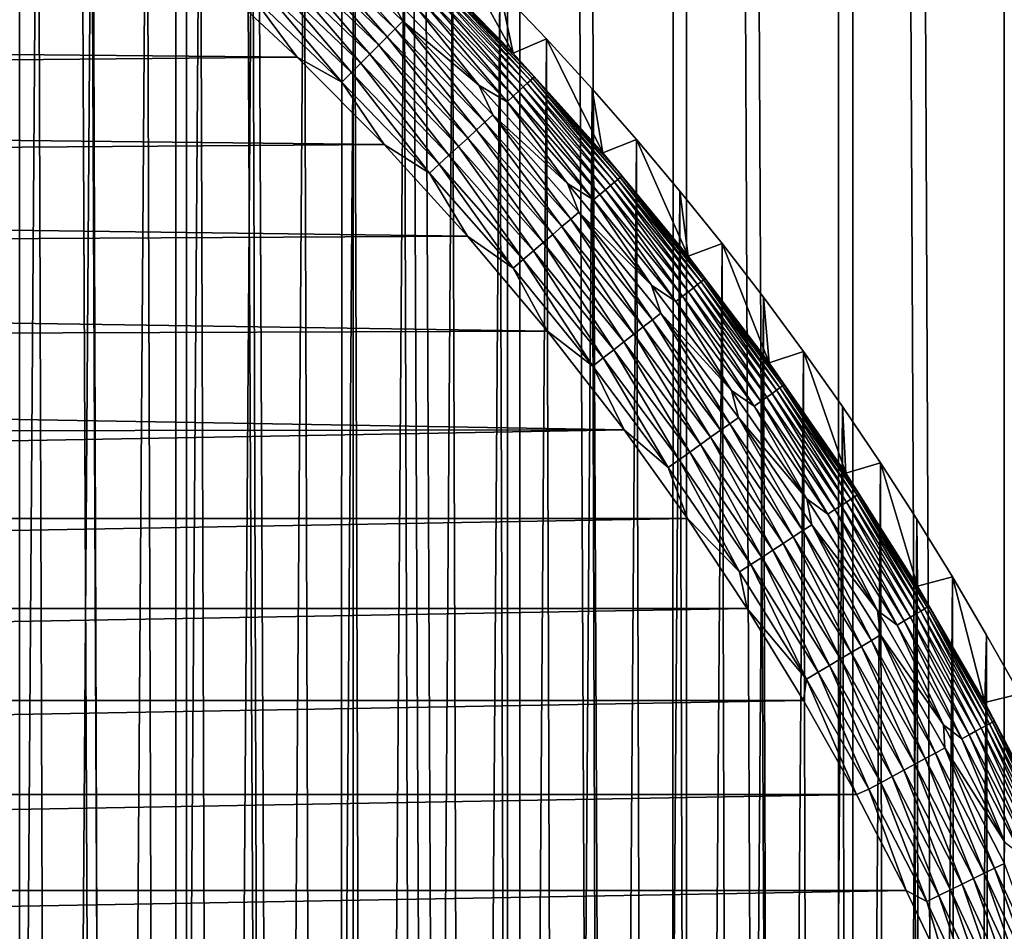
# Model space of a CAD drawing. Header units: millimetres. Extents: x -400 to 400, y -400 to 400.
# Tile 127 of 141: x 41 to 63, y 29 to 50. Entities that reach past the tile are written whole.
import ezdxf

# ---------------------------------------------------------------- set-up
doc = ezdxf.new("R2010")
doc.units = ezdxf.units.MM
doc.header["$LTSCALE"] = 33.374815
for name, color, linetype in [('1', 7, 'CONTINUOUS'), ('10', 7, 'CONTINUOUS'), ('11', 7, 'CONTINUOUS'), ('12', 7, 'CONTINUOUS'), ('2', 7, 'CONTINUOUS'), ('7', 7, 'CONTINUOUS'), ('9', 7, 'CONTINUOUS')]:
    doc.layers.add(name, color=color, linetype=linetype)

msp = doc.modelspace()

# ---------------------------------------------------------------- linework, layer by layer
at = {"layer": '1', "color": 7, "linetype": 'CONTINUOUS'}
for points in [[(41.107, 397.882, -1.745), (37.371, 398.25, -1.598), (41.078, -397.885, -1.745), (41.107, 397.882, -1.745)], [(44.809, -397.482, -1.905), (41.107, 397.882, -1.745), (41.078, -397.885, -1.745), (44.809, -397.482, -1.905)], [(44.838, 397.479, -1.905), (41.107, 397.882, -1.745), (44.809, -397.482, -1.905), (44.838, 397.479, -1.905)], [(48.535, -397.045, -2.079), (44.838, 397.479, -1.905), (44.809, -397.482, -1.905), (48.535, -397.045, -2.079)], [(48.565, 397.041, -2.079), (44.838, 397.479, -1.905), (48.535, -397.045, -2.079), (48.565, 397.041, -2.079)], [(52.257, -396.572, -2.267), (48.565, 397.041, -2.079), (48.535, -397.045, -2.079), (52.257, -396.572, -2.267)], [(52.288, 396.568, -2.267), (48.565, 397.041, -2.079), (52.257, -396.572, -2.267), (52.288, 396.568, -2.267)], [(55.978, -396.064, -2.469), (52.288, 396.568, -2.267), (52.257, -396.572, -2.267), (55.978, -396.064, -2.469)], [(56.007, 396.06, -2.469), (52.288, 396.568, -2.267), (55.978, -396.064, -2.469), (56.007, 396.06, -2.469)], [(59.697, -395.52, -2.684), (56.007, 396.06, -2.469), (55.978, -396.064, -2.469), (59.697, -395.52, -2.684)], [(59.722, 395.517, -2.684), (56.007, 396.06, -2.469), (59.697, -395.52, -2.684), (59.722, 395.517, -2.684)], [(63.413, -394.942, -2.913), (59.722, 395.517, -2.684), (59.697, -395.52, -2.684), (63.413, -394.942, -2.913)], [(63.435, 394.938, -2.913), (59.722, 395.517, -2.684), (63.413, -394.942, -2.913), (63.435, 394.938, -2.913)]]:
    msp.add_3dface(points, dxfattribs=at)
at = {"layer": '10', "color": 7, "linetype": 'CONTINUOUS'}
for points in [[(45.294, 50.72, 48.5), (-46.388, 49.721, 48.5), (47.3, 48.854, 48.5), (45.294, 50.72, 48.5)], [(-46.388, 49.721, 48.5), (-48.188, 47.979, 48.5), (47.3, 48.854, 48.5), (-46.388, 49.721, 48.5)], [(47.3, 48.854, 48.5), (-48.188, 47.979, 48.5), (49.238, 46.9, 48.5), (47.3, 48.854, 48.5)], [(-48.188, 47.979, 48.5), (-49.922, 46.172, 48.5), (49.238, 46.9, 48.5), (-48.188, 47.979, 48.5)], [(49.238, 46.9, 48.5), (-49.922, 46.172, 48.5), (51.104, 44.86, 48.5), (49.238, 46.9, 48.5)], [(-49.922, 46.172, 48.5), (-51.589, 44.301, 48.5), (51.104, 44.86, 48.5), (-49.922, 46.172, 48.5)], [(51.104, 44.86, 48.5), (-51.589, 44.301, 48.5), (52.893, 42.736, 48.5), (51.104, 44.86, 48.5)], [(-51.589, 44.301, 48.5), (-53.187, 42.369, 48.5), (52.893, 42.736, 48.5), (-51.589, 44.301, 48.5)], [(52.893, 42.736, 48.5), (-53.187, 42.369, 48.5), (54.601, 40.532, 48.5), (52.893, 42.736, 48.5)], [(-53.187, 42.369, 48.5), (-54.712, 40.382, 48.5), (54.601, 40.532, 48.5), (-53.187, 42.369, 48.5)], [(-54.712, 40.382, 48.5), (-56.015, 38.553, 48.5), (54.601, 40.532, 48.5), (-54.712, 40.382, 48.5)], [(54.601, 40.532, 48.5), (-56.015, 38.553, 48.5), (56.016, 38.552, 48.5), (54.601, 40.532, 48.5)], [(-56.015, 38.553, 48.5), (-57.348, 36.542, 48.5), (56.016, 38.552, 48.5), (-56.015, 38.553, 48.5)], [(56.016, 38.552, 48.5), (-57.348, 36.542, 48.5), (57.348, 36.542, 48.5), (56.016, 38.552, 48.5)], [(-57.348, 36.542, 48.5), (-58.607, 34.486, 48.5), (57.348, 36.542, 48.5), (-57.348, 36.542, 48.5)], [(57.348, 36.542, 48.5), (-58.607, 34.486, 48.5), (58.607, 34.486, 48.5), (57.348, 36.542, 48.5)], [(-58.607, 34.486, 48.5), (-59.793, 32.386, 48.5), (58.607, 34.486, 48.5), (-58.607, 34.486, 48.5)], [(58.607, 34.486, 48.5), (-59.793, 32.386, 48.5), (59.793, 32.386, 48.5), (58.607, 34.486, 48.5)], [(-59.793, 32.386, 48.5), (-60.903, 30.246, 48.5), (59.793, 32.386, 48.5), (-59.793, 32.386, 48.5)], [(59.793, 32.386, 48.5), (-60.903, 30.246, 48.5), (60.903, 30.246, 48.5), (59.793, 32.386, 48.5)], [(-60.903, 30.246, 48.5), (-61.937, 28.068, 48.5), (60.903, 30.246, 48.5), (-60.903, 30.246, 48.5)], [(60.903, 30.246, 48.5), (-61.937, 28.068, 48.5), (61.937, 28.068, 48.5), (60.903, 30.246, 48.5)]]:
    msp.add_3dface(points, dxfattribs=at)
at = {"layer": '11', "color": 7, "linetype": 'CONTINUOUS'}
for points in [[(47.23, 51.305, 48.04), (49.309, 49.309, 48.04), (47.403, 51.493, 47.879), (47.23, 51.305, 48.04)], [(47.403, 51.493, 47.879), (49.49, 49.49, 47.879), (47.566, 51.67, 47.697), (47.403, 51.493, 47.879)], [(47.403, 51.493, 47.879), (49.309, 49.309, 48.04), (49.49, 49.49, 47.879), (47.403, 51.493, 47.879)], [(47.566, 51.67, 47.697), (49.49, 49.49, 47.879), (49.661, 49.661, 47.697), (47.566, 51.67, 47.697)], [(47.566, 51.67, 47.697), (49.661, 49.661, 47.697), (49.294, 50.337, 47.496), (47.566, 51.67, 47.697)], [(47.047, 51.107, 48.179), (49.119, 49.119, 48.179), (47.23, 51.305, 48.04), (47.047, 51.107, 48.179)], [(47.23, 51.305, 48.04), (49.119, 49.119, 48.179), (49.309, 49.309, 48.04), (47.23, 51.305, 48.04)], [(46.858, 50.901, 48.293), (48.922, 48.922, 48.293), (47.047, 51.107, 48.179), (46.858, 50.901, 48.293)], [(47.047, 51.107, 48.179), (48.922, 48.922, 48.293), (49.119, 49.119, 48.179), (47.047, 51.107, 48.179)], [(46.663, 50.689, 48.383), (48.717, 48.717, 48.383), (46.858, 50.901, 48.293), (46.663, 50.689, 48.383)], [(46.858, 50.901, 48.293), (48.717, 48.717, 48.383), (48.922, 48.922, 48.293), (46.858, 50.901, 48.293)], [(45.294, 50.72, 48.5), (47.3, 48.854, 48.5), (46.26, 50.251, 48.487), (45.294, 50.72, 48.5)], [(46.463, 50.472, 48.448), (48.509, 48.509, 48.448), (46.663, 50.689, 48.383), (46.463, 50.472, 48.448)], [(46.663, 50.689, 48.383), (48.509, 48.509, 48.448), (48.717, 48.717, 48.383), (46.663, 50.689, 48.383)], [(46.26, 50.251, 48.487), (48.297, 48.297, 48.487), (46.463, 50.472, 48.448), (46.26, 50.251, 48.487)], [(46.463, 50.472, 48.448), (48.297, 48.297, 48.487), (48.509, 48.509, 48.448), (46.463, 50.472, 48.448)], [(46.26, 50.251, 48.487), (47.3, 48.854, 48.5), (48.297, 48.297, 48.487), (46.26, 50.251, 48.487)], [(49.294, 50.337, 47.496), (49.661, 49.661, 47.697), (51.358, 48.229, 47.496), (49.294, 50.337, 47.496)], [(49.309, 49.309, 48.04), (51.305, 47.23, 48.04), (49.49, 49.49, 47.879), (49.309, 49.309, 48.04)], [(49.49, 49.49, 47.879), (51.493, 47.403, 47.879), (49.661, 49.661, 47.697), (49.49, 49.49, 47.879)], [(49.49, 49.49, 47.879), (51.305, 47.23, 48.04), (51.493, 47.403, 47.879), (49.49, 49.49, 47.879)], [(49.661, 49.661, 47.697), (51.493, 47.403, 47.879), (51.67, 47.566, 47.697), (49.661, 49.661, 47.697)], [(49.661, 49.661, 47.697), (51.67, 47.566, 47.697), (51.358, 48.229, 47.496), (49.661, 49.661, 47.697)], [(49.119, 49.119, 48.179), (51.107, 47.047, 48.179), (49.309, 49.309, 48.04), (49.119, 49.119, 48.179)], [(49.309, 49.309, 48.04), (51.107, 47.047, 48.179), (51.305, 47.23, 48.04), (49.309, 49.309, 48.04)], [(48.922, 48.922, 48.293), (50.901, 46.858, 48.293), (49.119, 49.119, 48.179), (48.922, 48.922, 48.293)], [(49.119, 49.119, 48.179), (50.901, 46.858, 48.293), (51.107, 47.047, 48.179), (49.119, 49.119, 48.179)], [(47.3, 48.854, 48.5), (49.238, 46.9, 48.5), (48.297, 48.297, 48.487), (47.3, 48.854, 48.5)], [(48.717, 48.717, 48.383), (50.689, 46.663, 48.383), (48.922, 48.922, 48.293), (48.717, 48.717, 48.383)], [(48.922, 48.922, 48.293), (50.689, 46.663, 48.383), (50.901, 46.858, 48.293), (48.922, 48.922, 48.293)], [(48.509, 48.509, 48.448), (50.472, 46.463, 48.448), (48.717, 48.717, 48.383), (48.509, 48.509, 48.448)], [(48.717, 48.717, 48.383), (50.472, 46.463, 48.448), (50.689, 46.663, 48.383), (48.717, 48.717, 48.383)], [(48.297, 48.297, 48.487), (50.251, 46.26, 48.487), (48.509, 48.509, 48.448), (48.297, 48.297, 48.487)], [(48.509, 48.509, 48.448), (50.251, 46.26, 48.487), (50.472, 46.463, 48.448), (48.509, 48.509, 48.448)], [(48.297, 48.297, 48.487), (49.238, 46.9, 48.5), (50.251, 46.26, 48.487), (48.297, 48.297, 48.487)], [(51.358, 48.229, 47.496), (51.67, 47.566, 47.697), (53.333, 46.036, 47.496), (51.358, 48.229, 47.496)], [(51.493, 47.403, 47.879), (53.408, 45.234, 47.879), (51.67, 47.566, 47.697), (51.493, 47.403, 47.879)], [(51.67, 47.566, 47.697), (53.408, 45.234, 47.879), (53.592, 45.39, 47.697), (51.67, 47.566, 47.697)], [(51.67, 47.566, 47.697), (53.592, 45.39, 47.697), (53.333, 46.036, 47.496), (51.67, 47.566, 47.697)], [(51.305, 47.23, 48.04), (53.213, 45.069, 48.04), (51.493, 47.403, 47.879), (51.305, 47.23, 48.04)], [(51.493, 47.403, 47.879), (53.213, 45.069, 48.04), (53.408, 45.234, 47.879), (51.493, 47.403, 47.879)], [(51.107, 47.047, 48.179), (53.008, 44.895, 48.179), (51.305, 47.23, 48.04), (51.107, 47.047, 48.179)], [(51.305, 47.23, 48.04), (53.008, 44.895, 48.179), (53.213, 45.069, 48.04), (51.305, 47.23, 48.04)], [(49.238, 46.9, 48.5), (51.104, 44.86, 48.5), (50.251, 46.26, 48.487), (49.238, 46.9, 48.5)], [(50.689, 46.663, 48.383), (52.574, 44.528, 48.383), (50.901, 46.858, 48.293), (50.689, 46.663, 48.383)], [(50.901, 46.858, 48.293), (52.794, 44.715, 48.293), (51.107, 47.047, 48.179), (50.901, 46.858, 48.293)], [(50.901, 46.858, 48.293), (52.574, 44.528, 48.383), (52.794, 44.715, 48.293), (50.901, 46.858, 48.293)], [(51.107, 47.047, 48.179), (52.794, 44.715, 48.293), (53.008, 44.895, 48.179), (51.107, 47.047, 48.179)], [(50.472, 46.463, 48.448), (52.349, 44.337, 48.448), (50.689, 46.663, 48.383), (50.472, 46.463, 48.448)], [(50.689, 46.663, 48.383), (52.349, 44.337, 48.448), (52.574, 44.528, 48.383), (50.689, 46.663, 48.383)], [(50.251, 46.26, 48.487), (52.12, 44.144, 48.487), (50.472, 46.463, 48.448), (50.251, 46.26, 48.487)], [(50.472, 46.463, 48.448), (52.12, 44.144, 48.487), (52.349, 44.337, 48.448), (50.472, 46.463, 48.448)], [(50.251, 46.26, 48.487), (51.104, 44.86, 48.5), (52.12, 44.144, 48.487), (50.251, 46.26, 48.487)], [(53.333, 46.036, 47.496), (53.592, 45.39, 47.697), (55.214, 43.762, 47.496), (53.333, 46.036, 47.496)], [(53.408, 45.234, 47.879), (55.232, 42.989, 47.879), (53.592, 45.39, 47.697), (53.408, 45.234, 47.879)], [(53.592, 45.39, 47.697), (55.232, 42.989, 47.879), (55.422, 43.137, 47.697), (53.592, 45.39, 47.697)], [(53.592, 45.39, 47.697), (55.422, 43.137, 47.697), (55.214, 43.762, 47.496), (53.592, 45.39, 47.697)], [(53.213, 45.069, 48.04), (55.03, 42.831, 48.04), (53.408, 45.234, 47.879), (53.213, 45.069, 48.04)], [(53.408, 45.234, 47.879), (55.03, 42.831, 48.04), (55.232, 42.989, 47.879), (53.408, 45.234, 47.879)], [(52.794, 44.715, 48.293), (54.597, 42.495, 48.293), (53.008, 44.895, 48.179), (52.794, 44.715, 48.293)], [(53.008, 44.895, 48.179), (54.818, 42.666, 48.179), (53.213, 45.069, 48.04), (53.008, 44.895, 48.179)], [(53.008, 44.895, 48.179), (54.597, 42.495, 48.293), (54.818, 42.666, 48.179), (53.008, 44.895, 48.179)], [(53.213, 45.069, 48.04), (54.818, 42.666, 48.179), (55.03, 42.831, 48.04), (53.213, 45.069, 48.04)], [(51.104, 44.86, 48.5), (52.893, 42.736, 48.5), (52.12, 44.144, 48.487), (51.104, 44.86, 48.5)], [(52.574, 44.528, 48.383), (54.369, 42.317, 48.383), (52.794, 44.715, 48.293), (52.574, 44.528, 48.383)], [(52.794, 44.715, 48.293), (54.369, 42.317, 48.383), (54.597, 42.495, 48.293), (52.794, 44.715, 48.293)], [(52.349, 44.337, 48.448), (54.136, 42.136, 48.448), (52.574, 44.528, 48.383), (52.349, 44.337, 48.448)], [(52.574, 44.528, 48.383), (54.136, 42.136, 48.448), (54.369, 42.317, 48.383), (52.574, 44.528, 48.383)], [(52.12, 44.144, 48.487), (53.9, 41.952, 48.487), (52.349, 44.337, 48.448), (52.12, 44.144, 48.487)], [(52.349, 44.337, 48.448), (53.9, 41.952, 48.487), (54.136, 42.136, 48.448), (52.349, 44.337, 48.448)], [(52.12, 44.144, 48.487), (52.893, 42.736, 48.5), (53.9, 41.952, 48.487), (52.12, 44.144, 48.487)], [(55.214, 43.762, 47.496), (55.422, 43.137, 47.697), (56.998, 41.412, 47.496), (55.214, 43.762, 47.496)], [(55.232, 42.989, 47.879), (56.961, 40.669, 47.879), (55.422, 43.137, 47.697), (55.232, 42.989, 47.879)], [(55.422, 43.137, 47.697), (56.961, 40.669, 47.879), (57.157, 40.81, 47.697), (55.422, 43.137, 47.697)], [(55.422, 43.137, 47.697), (57.157, 40.81, 47.697), (56.998, 41.412, 47.496), (55.422, 43.137, 47.697)], [(55.03, 42.831, 48.04), (56.753, 40.521, 48.04), (55.232, 42.989, 47.879), (55.03, 42.831, 48.04)], [(55.232, 42.989, 47.879), (56.753, 40.521, 48.04), (56.961, 40.669, 47.879), (55.232, 42.989, 47.879)], [(52.893, 42.736, 48.5), (54.601, 40.532, 48.5), (53.9, 41.952, 48.487), (52.893, 42.736, 48.5)], [(54.818, 42.666, 48.179), (56.534, 40.365, 48.179), (55.03, 42.831, 48.04), (54.818, 42.666, 48.179)], [(55.03, 42.831, 48.04), (56.534, 40.365, 48.179), (56.753, 40.521, 48.04), (55.03, 42.831, 48.04)], [(54.369, 42.317, 48.383), (56.072, 40.034, 48.383), (54.597, 42.495, 48.293), (54.369, 42.317, 48.383)], [(54.597, 42.495, 48.293), (56.307, 40.202, 48.293), (54.818, 42.666, 48.179), (54.597, 42.495, 48.293)], [(54.597, 42.495, 48.293), (56.072, 40.034, 48.383), (56.307, 40.202, 48.293), (54.597, 42.495, 48.293)], [(54.818, 42.666, 48.179), (56.307, 40.202, 48.293), (56.534, 40.365, 48.179), (54.818, 42.666, 48.179)], [(54.136, 42.136, 48.448), (55.831, 39.863, 48.448), (54.369, 42.317, 48.383), (54.136, 42.136, 48.448)], [(54.369, 42.317, 48.383), (55.831, 39.863, 48.448), (56.072, 40.034, 48.383), (54.369, 42.317, 48.383)], [(53.9, 41.952, 48.487), (55.587, 39.689, 48.487), (54.136, 42.136, 48.448), (53.9, 41.952, 48.487)], [(54.136, 42.136, 48.448), (55.587, 39.689, 48.487), (55.831, 39.863, 48.448), (54.136, 42.136, 48.448)], [(53.9, 41.952, 48.487), (54.601, 40.532, 48.5), (55.587, 39.689, 48.487), (53.9, 41.952, 48.487)], [(56.998, 41.412, 47.496), (57.157, 40.81, 47.697), (58.682, 38.988, 47.496), (56.998, 41.412, 47.496)], [(56.961, 40.669, 47.879), (58.593, 38.281, 47.879), (57.157, 40.81, 47.697), (56.961, 40.669, 47.879)], [(57.157, 40.81, 47.697), (58.593, 38.281, 47.879), (58.795, 38.413, 47.697), (57.157, 40.81, 47.697)], [(57.157, 40.81, 47.697), (58.795, 38.413, 47.697), (58.682, 38.988, 47.496), (57.157, 40.81, 47.697)], [(54.601, 40.532, 48.5), (56.016, 38.552, 48.5), (55.587, 39.689, 48.487), (54.601, 40.532, 48.5)], [(56.534, 40.365, 48.179), (58.154, 37.994, 48.179), (56.753, 40.521, 48.04), (56.534, 40.365, 48.179)], [(56.753, 40.521, 48.04), (58.379, 38.141, 48.04), (56.961, 40.669, 47.879), (56.753, 40.521, 48.04)], [(56.753, 40.521, 48.04), (58.154, 37.994, 48.179), (58.379, 38.141, 48.04), (56.753, 40.521, 48.04)], [(56.961, 40.669, 47.879), (58.379, 38.141, 48.04), (58.593, 38.281, 47.879), (56.961, 40.669, 47.879)], [(56.307, 40.202, 48.293), (57.92, 37.841, 48.293), (56.534, 40.365, 48.179), (56.307, 40.202, 48.293)], [(56.534, 40.365, 48.179), (57.92, 37.841, 48.293), (58.154, 37.994, 48.179), (56.534, 40.365, 48.179)], [(55.831, 39.863, 48.448), (57.431, 37.522, 48.448), (56.072, 40.034, 48.383), (55.831, 39.863, 48.448)], [(56.072, 40.034, 48.383), (57.678, 37.683, 48.383), (56.307, 40.202, 48.293), (56.072, 40.034, 48.383)], [(56.072, 40.034, 48.383), (57.431, 37.522, 48.448), (57.678, 37.683, 48.383), (56.072, 40.034, 48.383)], [(56.307, 40.202, 48.293), (57.678, 37.683, 48.383), (57.92, 37.841, 48.293), (56.307, 40.202, 48.293)], [(55.587, 39.689, 48.487), (57.18, 37.358, 48.487), (55.831, 39.863, 48.448), (55.587, 39.689, 48.487)], [(55.831, 39.863, 48.448), (57.18, 37.358, 48.487), (57.431, 37.522, 48.448), (55.831, 39.863, 48.448)], [(55.587, 39.689, 48.487), (56.016, 38.552, 48.5), (57.18, 37.358, 48.487), (55.587, 39.689, 48.487)], [(58.682, 38.988, 47.496), (58.795, 38.413, 47.697), (60.263, 36.497, 47.496), (58.682, 38.988, 47.496)], [(56.016, 38.552, 48.5), (57.348, 36.542, 48.5), (57.18, 37.358, 48.487), (56.016, 38.552, 48.5)], [(58.379, 38.141, 48.04), (59.905, 35.696, 48.04), (58.593, 38.281, 47.879), (58.379, 38.141, 48.04)], [(58.593, 38.281, 47.879), (60.125, 35.827, 47.879), (58.795, 38.413, 47.697), (58.593, 38.281, 47.879)], [(58.593, 38.281, 47.879), (59.905, 35.696, 48.04), (60.125, 35.827, 47.879), (58.593, 38.281, 47.879)], [(58.795, 38.413, 47.697), (60.125, 35.827, 47.879), (60.332, 35.95, 47.697), (58.795, 38.413, 47.697)], [(58.795, 38.413, 47.697), (60.332, 35.95, 47.697), (60.263, 36.497, 47.496), (58.795, 38.413, 47.697)], [(58.154, 37.994, 48.179), (59.674, 35.558, 48.179), (58.379, 38.141, 48.04), (58.154, 37.994, 48.179)], [(58.379, 38.141, 48.04), (59.674, 35.558, 48.179), (59.905, 35.696, 48.04), (58.379, 38.141, 48.04)], [(57.678, 37.683, 48.383), (59.186, 35.267, 48.383), (57.92, 37.841, 48.293), (57.678, 37.683, 48.383)], [(57.92, 37.841, 48.293), (59.434, 35.415, 48.293), (58.154, 37.994, 48.179), (57.92, 37.841, 48.293)], [(57.92, 37.841, 48.293), (59.186, 35.267, 48.383), (59.434, 35.415, 48.293), (57.92, 37.841, 48.293)], [(58.154, 37.994, 48.179), (59.434, 35.415, 48.293), (59.674, 35.558, 48.179), (58.154, 37.994, 48.179)], [(57.431, 37.522, 48.448), (58.933, 35.116, 48.448), (57.678, 37.683, 48.383), (57.431, 37.522, 48.448)], [(57.678, 37.683, 48.383), (58.933, 35.116, 48.448), (59.186, 35.267, 48.383), (57.678, 37.683, 48.383)], [(57.18, 37.358, 48.487), (58.675, 34.963, 48.487), (57.431, 37.522, 48.448), (57.18, 37.358, 48.487)], [(57.431, 37.522, 48.448), (58.675, 34.963, 48.487), (58.933, 35.116, 48.448), (57.431, 37.522, 48.448)], [(57.18, 37.358, 48.487), (57.348, 36.542, 48.5), (58.675, 34.963, 48.487), (57.18, 37.358, 48.487)], [(57.348, 36.542, 48.5), (58.607, 34.486, 48.5), (58.675, 34.963, 48.487), (57.348, 36.542, 48.5)], [(60.263, 36.497, 47.496), (60.332, 35.95, 47.697), (61.739, 33.941, 47.496), (60.263, 36.497, 47.496)], [(60.125, 35.827, 47.879), (61.554, 33.311, 47.879), (60.332, 35.95, 47.697), (60.125, 35.827, 47.879)], [(60.332, 35.95, 47.697), (61.554, 33.311, 47.879), (61.766, 33.426, 47.697), (60.332, 35.95, 47.697)], [(60.332, 35.95, 47.697), (61.766, 33.426, 47.697), (61.739, 33.941, 47.496), (60.332, 35.95, 47.697)], [(59.674, 35.558, 48.179), (61.093, 33.062, 48.179), (59.905, 35.696, 48.04), (59.674, 35.558, 48.179)], [(59.905, 35.696, 48.04), (61.329, 33.19, 48.04), (60.125, 35.827, 47.879), (59.905, 35.696, 48.04)], [(59.905, 35.696, 48.04), (61.093, 33.062, 48.179), (61.329, 33.19, 48.04), (59.905, 35.696, 48.04)], [(60.125, 35.827, 47.879), (61.329, 33.19, 48.04), (61.554, 33.311, 47.879), (60.125, 35.827, 47.879)], [(59.186, 35.267, 48.383), (60.593, 32.791, 48.383), (59.434, 35.415, 48.293), (59.186, 35.267, 48.383)], [(59.434, 35.415, 48.293), (60.847, 32.929, 48.293), (59.674, 35.558, 48.179), (59.434, 35.415, 48.293)], [(59.434, 35.415, 48.293), (60.593, 32.791, 48.383), (60.847, 32.929, 48.293), (59.434, 35.415, 48.293)], [(59.674, 35.558, 48.179), (60.847, 32.929, 48.293), (61.093, 33.062, 48.179), (59.674, 35.558, 48.179)], [(58.933, 35.116, 48.448), (60.333, 32.651, 48.448), (59.186, 35.267, 48.383), (58.933, 35.116, 48.448)], [(59.186, 35.267, 48.383), (60.333, 32.651, 48.448), (60.593, 32.791, 48.383), (59.186, 35.267, 48.383)], [(58.675, 34.963, 48.487), (60.07, 32.508, 48.487), (58.933, 35.116, 48.448), (58.675, 34.963, 48.487)], [(58.933, 35.116, 48.448), (60.07, 32.508, 48.487), (60.333, 32.651, 48.448), (58.933, 35.116, 48.448)], [(58.607, 34.486, 48.5), (59.793, 32.386, 48.5), (58.675, 34.963, 48.487), (58.607, 34.486, 48.5)], [(58.675, 34.963, 48.487), (59.793, 32.386, 48.5), (60.07, 32.508, 48.487), (58.675, 34.963, 48.487)], [(61.739, 33.941, 47.496), (61.766, 33.426, 47.697), (63.106, 31.326, 47.496), (61.739, 33.941, 47.496)], [(61.329, 33.19, 48.04), (62.648, 30.627, 48.04), (61.554, 33.311, 47.879), (61.329, 33.19, 48.04)], [(61.554, 33.311, 47.879), (62.878, 30.739, 47.879), (61.766, 33.426, 47.697), (61.554, 33.311, 47.879)], [(61.554, 33.311, 47.879), (62.648, 30.627, 48.04), (62.878, 30.739, 47.879), (61.554, 33.311, 47.879)], [(61.766, 33.426, 47.697), (62.878, 30.739, 47.879), (63.095, 30.845, 47.697), (61.766, 33.426, 47.697)], [(61.766, 33.426, 47.697), (63.095, 30.845, 47.697), (63.106, 31.326, 47.496), (61.766, 33.426, 47.697)], [(60.847, 32.929, 48.293), (62.156, 30.386, 48.293), (61.093, 33.062, 48.179), (60.847, 32.929, 48.293)], [(61.093, 33.062, 48.179), (62.407, 30.509, 48.179), (61.329, 33.19, 48.04), (61.093, 33.062, 48.179)], [(61.093, 33.062, 48.179), (62.156, 30.386, 48.293), (62.407, 30.509, 48.179), (61.093, 33.062, 48.179)], [(61.329, 33.19, 48.04), (62.407, 30.509, 48.179), (62.648, 30.627, 48.04), (61.329, 33.19, 48.04)], [(60.333, 32.651, 48.448), (61.631, 30.13, 48.448), (60.593, 32.791, 48.383), (60.333, 32.651, 48.448)], [(60.593, 32.791, 48.383), (61.896, 30.259, 48.383), (60.847, 32.929, 48.293), (60.593, 32.791, 48.383)], [(60.593, 32.791, 48.383), (61.631, 30.13, 48.448), (61.896, 30.259, 48.383), (60.593, 32.791, 48.383)], [(60.847, 32.929, 48.293), (61.896, 30.259, 48.383), (62.156, 30.386, 48.293), (60.847, 32.929, 48.293)], [(60.07, 32.508, 48.487), (61.362, 29.998, 48.487), (60.333, 32.651, 48.448), (60.07, 32.508, 48.487)], [(60.333, 32.651, 48.448), (61.362, 29.998, 48.487), (61.631, 30.13, 48.448), (60.333, 32.651, 48.448)], [(59.793, 32.386, 48.5), (60.903, 30.246, 48.5), (60.07, 32.508, 48.487), (59.793, 32.386, 48.5)], [(60.07, 32.508, 48.487), (60.903, 30.246, 48.5), (61.362, 29.998, 48.487), (60.07, 32.508, 48.487)], [(62.878, 30.739, 47.879), (64.095, 28.115, 47.879), (63.095, 30.845, 47.697), (62.878, 30.739, 47.879)], [(62.407, 30.509, 48.179), (63.614, 27.904, 48.179), (62.648, 30.627, 48.04), (62.407, 30.509, 48.179)], [(62.648, 30.627, 48.04), (63.86, 28.012, 48.04), (62.878, 30.739, 47.879), (62.648, 30.627, 48.04)], [(62.648, 30.627, 48.04), (63.614, 27.904, 48.179), (63.86, 28.012, 48.04), (62.648, 30.627, 48.04)], [(62.878, 30.739, 47.879), (63.86, 28.012, 48.04), (64.095, 28.115, 47.879), (62.878, 30.739, 47.879)], [(61.896, 30.259, 48.383), (63.094, 27.676, 48.383), (62.156, 30.386, 48.293), (61.896, 30.259, 48.383)], [(62.156, 30.386, 48.293), (63.358, 27.791, 48.293), (62.407, 30.509, 48.179), (62.156, 30.386, 48.293)], [(62.156, 30.386, 48.293), (63.094, 27.676, 48.383), (63.358, 27.791, 48.293), (62.156, 30.386, 48.293)], [(62.407, 30.509, 48.179), (63.358, 27.791, 48.293), (63.614, 27.904, 48.179), (62.407, 30.509, 48.179)], [(60.903, 30.246, 48.5), (61.937, 28.068, 48.5), (61.362, 29.998, 48.487), (60.903, 30.246, 48.5)], [(61.631, 30.13, 48.448), (62.824, 27.557, 48.448), (61.896, 30.259, 48.383), (61.631, 30.13, 48.448)], [(61.896, 30.259, 48.383), (62.824, 27.557, 48.448), (63.094, 27.676, 48.383), (61.896, 30.259, 48.383)], [(61.362, 29.998, 48.487), (62.549, 27.437, 48.487), (61.631, 30.13, 48.448), (61.362, 29.998, 48.487)], [(61.362, 29.998, 48.487), (61.937, 28.068, 48.5), (62.549, 27.437, 48.487), (61.362, 29.998, 48.487)], [(61.631, 30.13, 48.448), (62.549, 27.437, 48.487), (62.824, 27.557, 48.448), (61.631, 30.13, 48.448)]]:
    msp.add_3dface(points, dxfattribs=at)
at = {"layer": '12', "color": 7, "linetype": 'CONTINUOUS'}
for points in [[(52.121, 48.945, 45.061), (50.026, 51.085, 45.061), (50.545, 50.545, 45.36), (52.121, 48.945, 45.061)], [(50.313, 50.313, 46.518), (52.35, 48.191, 46.518), (50.398, 50.398, 46.24), (50.313, 50.313, 46.518)], [(50.398, 50.398, 46.24), (52.437, 48.272, 46.24), (50.465, 50.465, 45.953), (50.398, 50.398, 46.24)], [(50.398, 50.398, 46.24), (52.35, 48.191, 46.518), (52.437, 48.272, 46.24), (50.398, 50.398, 46.24)], [(50.465, 50.465, 45.953), (52.507, 48.336, 45.953), (50.514, 50.514, 45.659), (50.465, 50.465, 45.953)], [(50.465, 50.465, 45.953), (52.437, 48.272, 46.24), (52.507, 48.336, 45.953), (50.465, 50.465, 45.953)], [(50.545, 50.545, 45.36), (50.514, 50.514, 45.659), (52.558, 48.383, 45.659), (50.545, 50.545, 45.36)], [(50.514, 50.514, 45.659), (52.507, 48.336, 45.953), (52.558, 48.383, 45.659), (50.514, 50.514, 45.659)], [(52.591, 48.413, 45.36), (52.121, 48.945, 45.061), (50.545, 50.545, 45.36), (52.591, 48.413, 45.36)], [(52.591, 48.413, 45.36), (50.545, 50.545, 45.36), (52.558, 48.383, 45.659), (52.591, 48.413, 45.36)], [(49.294, 50.337, 47.496), (51.358, 48.229, 47.496), (49.964, 49.964, 47.276), (49.294, 50.337, 47.496)], [(50.096, 50.096, 47.038), (52.123, 47.983, 47.038), (50.212, 50.212, 46.785), (50.096, 50.096, 47.038)], [(50.212, 50.212, 46.785), (52.245, 48.095, 46.785), (50.313, 50.313, 46.518), (50.212, 50.212, 46.785)], [(50.212, 50.212, 46.785), (52.123, 47.983, 47.038), (52.245, 48.095, 46.785), (50.212, 50.212, 46.785)], [(50.313, 50.313, 46.518), (52.245, 48.095, 46.785), (52.35, 48.191, 46.518), (50.313, 50.313, 46.518)], [(49.964, 49.964, 47.276), (51.986, 47.856, 47.276), (50.096, 50.096, 47.038), (49.964, 49.964, 47.276)], [(49.964, 49.964, 47.276), (51.358, 48.229, 47.496), (51.986, 47.856, 47.276), (49.964, 49.964, 47.276)], [(50.096, 50.096, 47.038), (51.986, 47.856, 47.276), (52.123, 47.983, 47.038), (50.096, 50.096, 47.038)], [(54.125, 46.719, 45.061), (52.121, 48.945, 45.061), (52.591, 48.413, 45.36), (54.125, 46.719, 45.061)], [(52.591, 48.413, 45.36), (52.558, 48.383, 45.659), (54.513, 46.17, 45.659), (52.591, 48.413, 45.36)], [(54.547, 46.199, 45.36), (54.125, 46.719, 45.061), (52.591, 48.413, 45.36), (54.547, 46.199, 45.36)], [(54.547, 46.199, 45.36), (52.591, 48.413, 45.36), (54.513, 46.17, 45.659), (54.547, 46.199, 45.36)], [(51.358, 48.229, 47.496), (53.333, 46.036, 47.496), (51.986, 47.856, 47.276), (51.358, 48.229, 47.496)], [(52.245, 48.095, 46.785), (54.187, 45.894, 46.785), (52.35, 48.191, 46.518), (52.245, 48.095, 46.785)], [(52.35, 48.191, 46.518), (54.296, 45.987, 46.518), (52.437, 48.272, 46.24), (52.35, 48.191, 46.518)], [(52.35, 48.191, 46.518), (54.187, 45.894, 46.785), (54.296, 45.987, 46.518), (52.35, 48.191, 46.518)], [(52.437, 48.272, 46.24), (54.387, 46.064, 46.24), (52.507, 48.336, 45.953), (52.437, 48.272, 46.24)], [(52.437, 48.272, 46.24), (54.296, 45.987, 46.518), (54.387, 46.064, 46.24), (52.437, 48.272, 46.24)], [(52.507, 48.336, 45.953), (54.46, 46.125, 45.953), (52.558, 48.383, 45.659), (52.507, 48.336, 45.953)], [(52.507, 48.336, 45.953), (54.387, 46.064, 46.24), (54.46, 46.125, 45.953), (52.507, 48.336, 45.953)], [(52.558, 48.383, 45.659), (54.46, 46.125, 45.953), (54.513, 46.17, 45.659), (52.558, 48.383, 45.659)], [(51.986, 47.856, 47.276), (53.919, 45.667, 47.276), (52.123, 47.983, 47.038), (51.986, 47.856, 47.276)], [(52.123, 47.983, 47.038), (54.061, 45.788, 47.038), (52.245, 48.095, 46.785), (52.123, 47.983, 47.038)], [(52.123, 47.983, 47.038), (53.919, 45.667, 47.276), (54.061, 45.788, 47.038), (52.123, 47.983, 47.038)], [(52.245, 48.095, 46.785), (54.061, 45.788, 47.038), (54.187, 45.894, 46.785), (52.245, 48.095, 46.785)], [(51.986, 47.856, 47.276), (53.333, 46.036, 47.496), (53.919, 45.667, 47.276), (51.986, 47.856, 47.276)], [(56.034, 44.412, 45.061), (54.125, 46.719, 45.061), (54.547, 46.199, 45.36), (56.034, 44.412, 45.061)], [(54.547, 46.199, 45.36), (54.513, 46.17, 45.659), (56.374, 43.878, 45.659), (54.547, 46.199, 45.36)], [(56.409, 43.905, 45.36), (56.034, 44.412, 45.061), (54.547, 46.199, 45.36), (56.409, 43.905, 45.36)], [(56.409, 43.905, 45.36), (54.547, 46.199, 45.36), (56.374, 43.878, 45.659), (56.409, 43.905, 45.36)], [(53.333, 46.036, 47.496), (55.214, 43.762, 47.496), (53.919, 45.667, 47.276), (53.333, 46.036, 47.496)], [(54.187, 45.894, 46.785), (56.038, 43.616, 46.785), (54.296, 45.987, 46.518), (54.187, 45.894, 46.785)], [(54.296, 45.987, 46.518), (56.15, 43.704, 46.518), (54.387, 46.064, 46.24), (54.296, 45.987, 46.518)], [(54.296, 45.987, 46.518), (56.038, 43.616, 46.785), (56.15, 43.704, 46.518), (54.296, 45.987, 46.518)], [(54.387, 46.064, 46.24), (56.244, 43.777, 46.24), (54.46, 46.125, 45.953), (54.387, 46.064, 46.24)], [(54.387, 46.064, 46.24), (56.15, 43.704, 46.518), (56.244, 43.777, 46.24), (54.387, 46.064, 46.24)], [(54.46, 46.125, 45.953), (56.319, 43.835, 45.953), (54.513, 46.17, 45.659), (54.46, 46.125, 45.953)], [(54.46, 46.125, 45.953), (56.244, 43.777, 46.24), (56.319, 43.835, 45.953), (54.46, 46.125, 45.953)], [(54.513, 46.17, 45.659), (56.319, 43.835, 45.953), (56.374, 43.878, 45.659), (54.513, 46.17, 45.659)], [(53.919, 45.667, 47.276), (55.76, 43.4, 47.276), (54.061, 45.788, 47.038), (53.919, 45.667, 47.276)], [(54.061, 45.788, 47.038), (55.907, 43.514, 47.038), (54.187, 45.894, 46.785), (54.061, 45.788, 47.038)], [(54.061, 45.788, 47.038), (55.76, 43.4, 47.276), (55.907, 43.514, 47.038), (54.061, 45.788, 47.038)], [(54.187, 45.894, 46.785), (55.907, 43.514, 47.038), (56.038, 43.616, 46.785), (54.187, 45.894, 46.785)], [(53.919, 45.667, 47.276), (55.214, 43.762, 47.496), (55.76, 43.4, 47.276), (53.919, 45.667, 47.276)], [(57.845, 42.026, 45.061), (56.034, 44.412, 45.061), (56.409, 43.905, 45.36), (57.845, 42.026, 45.061)], [(56.15, 43.704, 46.518), (57.908, 41.346, 46.518), (56.244, 43.777, 46.24), (56.15, 43.704, 46.518)], [(56.244, 43.777, 46.24), (58.006, 41.415, 46.24), (56.319, 43.835, 45.953), (56.244, 43.777, 46.24)], [(56.244, 43.777, 46.24), (57.908, 41.346, 46.518), (58.006, 41.415, 46.24), (56.244, 43.777, 46.24)], [(56.319, 43.835, 45.953), (58.083, 41.47, 45.953), (56.374, 43.878, 45.659), (56.319, 43.835, 45.953)], [(56.319, 43.835, 45.953), (58.006, 41.415, 46.24), (58.083, 41.47, 45.953), (56.319, 43.835, 45.953)], [(56.409, 43.905, 45.36), (56.374, 43.878, 45.659), (58.139, 41.511, 45.659), (56.409, 43.905, 45.36)], [(56.374, 43.878, 45.659), (58.083, 41.47, 45.953), (58.139, 41.511, 45.659), (56.374, 43.878, 45.659)], [(58.175, 41.536, 45.36), (57.845, 42.026, 45.061), (56.409, 43.905, 45.36), (58.175, 41.536, 45.36)], [(58.175, 41.536, 45.36), (56.409, 43.905, 45.36), (58.139, 41.511, 45.659), (58.175, 41.536, 45.36)], [(55.214, 43.762, 47.496), (56.998, 41.412, 47.496), (55.76, 43.4, 47.276), (55.214, 43.762, 47.496)], [(55.907, 43.514, 47.038), (57.658, 41.167, 47.038), (56.038, 43.616, 46.785), (55.907, 43.514, 47.038)], [(56.038, 43.616, 46.785), (57.792, 41.263, 46.785), (56.15, 43.704, 46.518), (56.038, 43.616, 46.785)], [(56.038, 43.616, 46.785), (57.658, 41.167, 47.038), (57.792, 41.263, 46.785), (56.038, 43.616, 46.785)], [(56.15, 43.704, 46.518), (57.792, 41.263, 46.785), (57.908, 41.346, 46.518), (56.15, 43.704, 46.518)], [(55.76, 43.4, 47.276), (57.506, 41.059, 47.276), (55.907, 43.514, 47.038), (55.76, 43.4, 47.276)], [(55.76, 43.4, 47.276), (56.998, 41.412, 47.496), (57.506, 41.059, 47.276), (55.76, 43.4, 47.276)], [(55.907, 43.514, 47.038), (57.506, 41.059, 47.276), (57.658, 41.167, 47.038), (55.907, 43.514, 47.038)], [(59.554, 39.567, 45.061), (57.845, 42.026, 45.061), (58.175, 41.536, 45.36), (59.554, 39.567, 45.061)], [(56.998, 41.412, 47.496), (58.682, 38.988, 47.496), (57.506, 41.059, 47.276), (56.998, 41.412, 47.496)], [(57.908, 41.346, 46.518), (59.568, 38.917, 46.518), (58.006, 41.415, 46.24), (57.908, 41.346, 46.518)], [(58.006, 41.415, 46.24), (59.667, 38.983, 46.24), (58.083, 41.47, 45.953), (58.006, 41.415, 46.24)], [(58.006, 41.415, 46.24), (59.568, 38.917, 46.518), (59.667, 38.983, 46.24), (58.006, 41.415, 46.24)], [(58.083, 41.47, 45.953), (59.747, 39.035, 45.953), (58.139, 41.511, 45.659), (58.083, 41.47, 45.953)], [(58.083, 41.47, 45.953), (59.667, 38.983, 46.24), (59.747, 39.035, 45.953), (58.083, 41.47, 45.953)], [(58.175, 41.536, 45.36), (58.139, 41.511, 45.659), (59.805, 39.073, 45.659), (58.175, 41.536, 45.36)], [(58.139, 41.511, 45.659), (59.747, 39.035, 45.953), (59.805, 39.073, 45.659), (58.139, 41.511, 45.659)], [(59.842, 39.097, 45.36), (59.554, 39.567, 45.061), (58.175, 41.536, 45.36), (59.842, 39.097, 45.36)], [(59.842, 39.097, 45.36), (58.175, 41.536, 45.36), (59.805, 39.073, 45.659), (59.842, 39.097, 45.36)], [(57.506, 41.059, 47.276), (59.154, 38.647, 47.276), (57.658, 41.167, 47.038), (57.506, 41.059, 47.276)], [(57.658, 41.167, 47.038), (59.31, 38.749, 47.038), (57.792, 41.263, 46.785), (57.658, 41.167, 47.038)], [(57.658, 41.167, 47.038), (59.154, 38.647, 47.276), (59.31, 38.749, 47.038), (57.658, 41.167, 47.038)], [(57.792, 41.263, 46.785), (59.448, 38.839, 46.785), (57.908, 41.346, 46.518), (57.792, 41.263, 46.785)], [(57.792, 41.263, 46.785), (59.31, 38.749, 47.038), (59.448, 38.839, 46.785), (57.792, 41.263, 46.785)], [(57.908, 41.346, 46.518), (59.448, 38.839, 46.785), (59.568, 38.917, 46.518), (57.908, 41.346, 46.518)], [(57.506, 41.059, 47.276), (58.682, 38.988, 47.496), (59.154, 38.647, 47.276), (57.506, 41.059, 47.276)], [(61.158, 37.039, 45.061), (59.554, 39.567, 45.061), (59.842, 39.097, 45.36), (61.158, 37.039, 45.061)], [(58.682, 38.988, 47.496), (60.263, 36.497, 47.496), (59.154, 38.647, 47.276), (58.682, 38.988, 47.496)], [(59.568, 38.917, 46.518), (61.125, 36.423, 46.518), (59.667, 38.983, 46.24), (59.568, 38.917, 46.518)], [(59.667, 38.983, 46.24), (61.227, 36.484, 46.24), (59.747, 39.035, 45.953), (59.667, 38.983, 46.24)], [(59.667, 38.983, 46.24), (61.125, 36.423, 46.518), (61.227, 36.484, 46.24), (59.667, 38.983, 46.24)], [(59.747, 39.035, 45.953), (61.309, 36.532, 45.953), (59.805, 39.073, 45.659), (59.747, 39.035, 45.953)], [(59.747, 39.035, 45.953), (61.227, 36.484, 46.24), (61.309, 36.532, 45.953), (59.747, 39.035, 45.953)], [(59.842, 39.097, 45.36), (59.805, 39.073, 45.659), (61.369, 36.568, 45.659), (59.842, 39.097, 45.36)], [(59.805, 39.073, 45.659), (61.309, 36.532, 45.953), (61.369, 36.568, 45.659), (59.805, 39.073, 45.659)], [(61.407, 36.59, 45.36), (61.158, 37.039, 45.061), (59.842, 39.097, 45.36), (61.407, 36.59, 45.36)], [(61.407, 36.59, 45.36), (59.842, 39.097, 45.36), (61.369, 36.568, 45.659), (61.407, 36.59, 45.36)], [(59.154, 38.647, 47.276), (60.7, 36.17, 47.276), (59.31, 38.749, 47.038), (59.154, 38.647, 47.276)], [(59.31, 38.749, 47.038), (60.86, 36.265, 47.038), (59.448, 38.839, 46.785), (59.31, 38.749, 47.038)], [(59.31, 38.749, 47.038), (60.7, 36.17, 47.276), (60.86, 36.265, 47.038), (59.31, 38.749, 47.038)], [(59.448, 38.839, 46.785), (61.002, 36.35, 46.785), (59.568, 38.917, 46.518), (59.448, 38.839, 46.785)], [(59.448, 38.839, 46.785), (60.86, 36.265, 47.038), (61.002, 36.35, 46.785), (59.448, 38.839, 46.785)], [(59.568, 38.917, 46.518), (61.002, 36.35, 46.785), (61.125, 36.423, 46.518), (59.568, 38.917, 46.518)], [(59.154, 38.647, 47.276), (60.263, 36.497, 47.496), (60.7, 36.17, 47.276), (59.154, 38.647, 47.276)], [(62.656, 34.445, 45.061), (61.158, 37.039, 45.061), (61.407, 36.59, 45.36), (62.656, 34.445, 45.061)], [(61.227, 36.484, 46.24), (62.683, 33.922, 46.24), (61.309, 36.532, 45.953), (61.227, 36.484, 46.24)], [(61.309, 36.532, 45.953), (62.766, 33.967, 45.953), (61.369, 36.568, 45.659), (61.309, 36.532, 45.953)], [(61.309, 36.532, 45.953), (62.683, 33.922, 46.24), (62.766, 33.967, 45.953), (61.309, 36.532, 45.953)], [(61.407, 36.59, 45.36), (61.369, 36.568, 45.659), (62.828, 34.001, 45.659), (61.407, 36.59, 45.36)], [(61.369, 36.568, 45.659), (62.766, 33.967, 45.953), (62.828, 34.001, 45.659), (61.369, 36.568, 45.659)], [(62.866, 34.022, 45.36), (62.656, 34.445, 45.061), (61.407, 36.59, 45.36), (62.866, 34.022, 45.36)], [(62.866, 34.022, 45.36), (61.407, 36.59, 45.36), (62.828, 34.001, 45.659), (62.866, 34.022, 45.36)], [(60.263, 36.497, 47.496), (61.739, 33.941, 47.496), (60.7, 36.17, 47.276), (60.263, 36.497, 47.496)], [(60.86, 36.265, 47.038), (62.307, 33.719, 47.038), (61.002, 36.35, 46.785), (60.86, 36.265, 47.038)], [(61.002, 36.35, 46.785), (62.452, 33.798, 46.785), (61.125, 36.423, 46.518), (61.002, 36.35, 46.785)], [(61.002, 36.35, 46.785), (62.307, 33.719, 47.038), (62.452, 33.798, 46.785), (61.002, 36.35, 46.785)], [(61.125, 36.423, 46.518), (62.578, 33.866, 46.518), (61.227, 36.484, 46.24), (61.125, 36.423, 46.518)], [(61.125, 36.423, 46.518), (62.452, 33.798, 46.785), (62.578, 33.866, 46.518), (61.125, 36.423, 46.518)], [(61.227, 36.484, 46.24), (62.578, 33.866, 46.518), (62.683, 33.922, 46.24), (61.227, 36.484, 46.24)], [(60.7, 36.17, 47.276), (62.143, 33.63, 47.276), (60.86, 36.265, 47.038), (60.7, 36.17, 47.276)], [(60.7, 36.17, 47.276), (61.739, 33.941, 47.496), (62.143, 33.63, 47.276), (60.7, 36.17, 47.276)], [(60.86, 36.265, 47.038), (62.143, 33.63, 47.276), (62.307, 33.719, 47.038), (60.86, 36.265, 47.038)], [(64.043, 31.791, 45.061), (62.656, 34.445, 45.061), (62.866, 34.022, 45.36), (64.043, 31.791, 45.061)], [(61.739, 33.941, 47.496), (63.106, 31.326, 47.496), (62.143, 33.63, 47.276), (61.739, 33.941, 47.496)], [(62.578, 33.866, 46.518), (63.924, 31.251, 46.518), (62.683, 33.922, 46.24), (62.578, 33.866, 46.518)], [(62.683, 33.922, 46.24), (64.031, 31.303, 46.24), (62.766, 33.967, 45.953), (62.683, 33.922, 46.24)], [(62.683, 33.922, 46.24), (63.924, 31.251, 46.518), (64.031, 31.303, 46.24), (62.683, 33.922, 46.24)], [(62.766, 33.967, 45.953), (64.116, 31.345, 45.953), (62.828, 34.001, 45.659), (62.766, 33.967, 45.953)], [(62.766, 33.967, 45.953), (64.031, 31.303, 46.24), (64.116, 31.345, 45.953), (62.766, 33.967, 45.953)], [(62.866, 34.022, 45.36), (62.828, 34.001, 45.659), (64.179, 31.375, 45.659), (62.866, 34.022, 45.36)], [(62.828, 34.001, 45.659), (64.116, 31.345, 45.953), (64.179, 31.375, 45.659), (62.828, 34.001, 45.659)], [(64.219, 31.395, 45.36), (64.043, 31.791, 45.061), (62.866, 34.022, 45.36), (64.219, 31.395, 45.36)], [(64.219, 31.395, 45.36), (62.866, 34.022, 45.36), (64.179, 31.375, 45.659), (64.219, 31.395, 45.36)], [(62.143, 33.63, 47.276), (63.48, 31.033, 47.276), (62.307, 33.719, 47.038), (62.143, 33.63, 47.276)], [(62.307, 33.719, 47.038), (63.647, 31.115, 47.038), (62.452, 33.798, 46.785), (62.307, 33.719, 47.038)], [(62.307, 33.719, 47.038), (63.48, 31.033, 47.276), (63.647, 31.115, 47.038), (62.307, 33.719, 47.038)], [(62.452, 33.798, 46.785), (63.796, 31.188, 46.785), (62.578, 33.866, 46.518), (62.452, 33.798, 46.785)], [(62.452, 33.798, 46.785), (63.647, 31.115, 47.038), (63.796, 31.188, 46.785), (62.452, 33.798, 46.785)], [(62.578, 33.866, 46.518), (63.796, 31.188, 46.785), (63.924, 31.251, 46.518), (62.578, 33.866, 46.518)], [(62.143, 33.63, 47.276), (63.106, 31.326, 47.496), (63.48, 31.033, 47.276), (62.143, 33.63, 47.276)]]:
    msp.add_3dface(points, dxfattribs=at)
at = {"layer": '2', "color": 7, "linetype": 'CONTINUOUS'}
for points in [[(44.553, -397.504, -3.395), (40.854, -397.902, -3.237), (40.919, 397.895, -3.238), (44.553, -397.504, -3.395)], [(44.619, 397.496, -3.397), (44.553, -397.504, -3.395), (40.919, 397.895, -3.238), (44.619, 397.496, -3.397)], [(48.251, -397.07, -3.567), (44.553, -397.504, -3.395), (44.619, 397.496, -3.397), (48.251, -397.07, -3.567)], [(48.325, 397.061, -3.569), (48.251, -397.07, -3.567), (44.619, 397.496, -3.397), (48.325, 397.061, -3.569)], [(51.949, -396.602, -3.753), (48.251, -397.07, -3.567), (48.325, 397.061, -3.569), (51.949, -396.602, -3.753)], [(52.031, 396.591, -3.756), (51.949, -396.602, -3.753), (48.325, 397.061, -3.569), (52.031, 396.591, -3.756)], [(55.646, -396.099, -3.952), (51.949, -396.602, -3.753), (52.031, 396.591, -3.756), (55.646, -396.099, -3.952)], [(55.734, 396.087, -3.956), (55.646, -396.099, -3.952), (52.031, 396.591, -3.756), (55.734, 396.087, -3.956)], [(59.344, -395.56, -4.166), (55.646, -396.099, -3.952), (55.734, 396.087, -3.956), (59.344, -395.56, -4.166)], [(59.433, 395.547, -4.17), (59.344, -395.56, -4.166), (55.734, 396.087, -3.956), (59.433, 395.547, -4.17)], [(63.042, -394.986, -4.393), (59.344, -395.56, -4.166), (59.433, 395.547, -4.17), (63.042, -394.986, -4.393)], [(63.129, 394.972, -4.397), (63.042, -394.986, -4.393), (59.433, 395.547, -4.17), (63.129, 394.972, -4.397)], [(66.738, -394.376, -4.634), (63.042, -394.986, -4.393), (63.129, 394.972, -4.397), (66.738, -394.376, -4.634)]]:
    msp.add_3dface(points, dxfattribs=at)
at = {"layer": '7', "color": 7, "linetype": 'CONTINUOUS'}
for points in [[(52.121, 48.945, 45.061), (50.765, 51.425, 1.483), (50.026, 51.085, 45.061), (52.121, 48.945, 45.061)], [(51.826, 50.357, 1.418), (50.765, 51.425, 1.483), (52.121, 48.945, 45.061), (51.826, 50.357, 1.418)], [(52.869, 49.263, 1.354), (51.826, 50.357, 1.418), (52.121, 48.945, 45.061), (52.869, 49.263, 1.354)], [(54.125, 46.719, 45.061), (52.869, 49.263, 1.354), (52.121, 48.945, 45.061), (54.125, 46.719, 45.061)], [(53.887, 48.148, 1.29), (52.869, 49.263, 1.354), (54.125, 46.719, 45.061), (53.887, 48.148, 1.29)], [(54.88, 47.014, 1.226), (53.887, 48.148, 1.29), (54.125, 46.719, 45.061), (54.88, 47.014, 1.226)], [(56.034, 44.412, 45.061), (54.88, 47.014, 1.226), (54.125, 46.719, 45.061), (56.034, 44.412, 45.061)], [(55.849, 45.862, 1.163), (54.88, 47.014, 1.226), (56.034, 44.412, 45.061), (55.849, 45.862, 1.163)], [(56.793, 44.689, 1.1), (55.849, 45.862, 1.163), (56.034, 44.412, 45.061), (56.793, 44.689, 1.1)], [(57.845, 42.026, 45.061), (56.793, 44.689, 1.1), (56.034, 44.412, 45.061), (57.845, 42.026, 45.061)], [(57.713, 43.496, 1.038), (56.793, 44.689, 1.1), (57.845, 42.026, 45.061), (57.713, 43.496, 1.038)], [(58.609, 42.282, 0.977), (57.713, 43.496, 1.038), (57.845, 42.026, 45.061), (58.609, 42.282, 0.977)], [(59.554, 39.567, 45.061), (58.609, 42.282, 0.977), (57.845, 42.026, 45.061), (59.554, 39.567, 45.061)], [(59.481, 41.049, 0.916), (58.609, 42.282, 0.977), (59.554, 39.567, 45.061), (59.481, 41.049, 0.916)], [(60.326, 39.798, 0.856), (59.481, 41.049, 0.916), (59.554, 39.567, 45.061), (60.326, 39.798, 0.856)], [(61.158, 37.039, 45.061), (60.326, 39.798, 0.856), (59.554, 39.567, 45.061), (61.158, 37.039, 45.061)], [(61.143, 38.534, 0.798), (60.326, 39.798, 0.856), (61.158, 37.039, 45.061), (61.143, 38.534, 0.798)], [(61.935, 37.249, 0.74), (61.143, 38.534, 0.798), (61.158, 37.039, 45.061), (61.935, 37.249, 0.74)], [(62.656, 34.445, 45.061), (61.935, 37.249, 0.74), (61.158, 37.039, 45.061), (62.656, 34.445, 45.061)], [(62.7, 35.948, 0.684), (61.935, 37.249, 0.74), (62.656, 34.445, 45.061), (62.7, 35.948, 0.684)], [(63.438, 34.632, 0.629), (62.7, 35.948, 0.684), (62.656, 34.445, 45.061), (63.438, 34.632, 0.629)], [(64.043, 31.791, 45.061), (63.438, 34.632, 0.629), (62.656, 34.445, 45.061), (64.043, 31.791, 45.061)]]:
    msp.add_3dface(points, dxfattribs=at)
at = {"layer": '9', "color": 7, "linetype": 'CONTINUOUS'}
for points in [[(40.269, 59.988, 2.045), (41.504, 59.142, 1.986), (40.652, -59.729, 2.027), (40.269, 59.988, 2.045)], [(41.504, 59.142, 1.986), (41.891, -58.869, 1.967), (40.652, -59.729, 2.027), (41.504, 59.142, 1.986)], [(41.504, 59.142, 1.986), (42.729, 58.264, 1.925), (41.891, -58.869, 1.967), (41.504, 59.142, 1.986)], [(42.729, 58.264, 1.925), (43.112, -57.982, 1.906), (41.891, -58.869, 1.967), (42.729, 58.264, 1.925)], [(42.729, 58.264, 1.925), (43.939, 57.359, 1.863), (43.112, -57.982, 1.906), (42.729, 58.264, 1.925)], [(43.939, 57.359, 1.863), (44.313, -57.07, 1.844), (43.112, -57.982, 1.906), (43.939, 57.359, 1.863)], [(43.939, 57.359, 1.863), (45.129, 56.428, 1.801), (44.313, -57.07, 1.844), (43.939, 57.359, 1.863)], [(45.129, 56.428, 1.801), (45.496, -56.133, 1.781), (44.313, -57.07, 1.844), (45.129, 56.428, 1.801)], [(45.129, 56.428, 1.801), (46.3, 55.473, 1.738), (45.496, -56.133, 1.781), (45.129, 56.428, 1.801)], [(46.3, 55.473, 1.738), (46.659, -55.172, 1.718), (45.496, -56.133, 1.781), (46.3, 55.473, 1.738)], [(46.3, 55.473, 1.738), (47.451, 54.493, 1.674), (46.659, -55.172, 1.718), (46.3, 55.473, 1.738)], [(47.451, 54.493, 1.674), (47.802, -54.186, 1.655), (46.659, -55.172, 1.718), (47.451, 54.493, 1.674)], [(47.451, 54.493, 1.674), (48.581, 53.49, 1.61), (47.802, -54.186, 1.655), (47.451, 54.493, 1.674)], [(48.581, 53.49, 1.61), (48.923, -53.177, 1.591), (47.802, -54.186, 1.655), (48.581, 53.49, 1.61)], [(48.581, 53.49, 1.61), (49.688, 52.464, 1.546), (48.923, -53.177, 1.591), (48.581, 53.49, 1.61)], [(49.688, 52.464, 1.546), (50.024, -52.145, 1.527), (48.923, -53.177, 1.591), (49.688, 52.464, 1.546)], [(49.688, 52.464, 1.546), (50.765, 51.425, 1.483), (50.024, -52.145, 1.527), (49.688, 52.464, 1.546)], [(50.765, 51.425, 1.483), (51.103, -51.09, 1.462), (50.024, -52.145, 1.527), (50.765, 51.425, 1.483)], [(50.765, 51.425, 1.483), (51.826, 50.357, 1.418), (51.103, -51.09, 1.462), (50.765, 51.425, 1.483)], [(51.826, 50.357, 1.418), (52.153, -50.019, 1.398), (51.103, -51.09, 1.462), (51.826, 50.357, 1.418)], [(51.826, 50.357, 1.418), (52.869, 49.263, 1.354), (52.153, -50.019, 1.398), (51.826, 50.357, 1.418)], [(52.869, 49.263, 1.354), (53.18, -48.927, 1.335), (52.153, -50.019, 1.398), (52.869, 49.263, 1.354)], [(52.869, 49.263, 1.354), (53.887, 48.148, 1.29), (53.18, -48.927, 1.335), (52.869, 49.263, 1.354)], [(53.887, 48.148, 1.29), (54.184, -47.815, 1.271), (53.18, -48.927, 1.335), (53.887, 48.148, 1.29)], [(53.887, 48.148, 1.29), (54.88, 47.014, 1.226), (54.184, -47.815, 1.271), (53.887, 48.148, 1.29)], [(54.88, 47.014, 1.226), (55.162, -46.684, 1.208), (54.184, -47.815, 1.271), (54.88, 47.014, 1.226)], [(54.88, 47.014, 1.226), (55.849, 45.862, 1.163), (55.162, -46.684, 1.208), (54.88, 47.014, 1.226)], [(55.849, 45.862, 1.163), (56.116, -45.535, 1.146), (55.162, -46.684, 1.208), (55.849, 45.862, 1.163)], [(55.849, 45.862, 1.163), (56.793, 44.689, 1.1), (56.116, -45.535, 1.146), (55.849, 45.862, 1.163)], [(56.793, 44.689, 1.1), (57.046, -44.365, 1.083), (56.116, -45.535, 1.146), (56.793, 44.689, 1.1)], [(56.793, 44.689, 1.1), (57.713, 43.496, 1.038), (57.046, -44.365, 1.083), (56.793, 44.689, 1.1)], [(57.713, 43.496, 1.038), (57.953, -43.176, 1.022), (57.046, -44.365, 1.083), (57.713, 43.496, 1.038)], [(57.713, 43.496, 1.038), (58.609, 42.282, 0.977), (57.953, -43.176, 1.022), (57.713, 43.496, 1.038)], [(58.609, 42.282, 0.977), (58.837, -41.965, 0.961), (57.953, -43.176, 1.022), (58.609, 42.282, 0.977)], [(58.609, 42.282, 0.977), (59.481, 41.049, 0.916), (58.837, -41.965, 0.961), (58.609, 42.282, 0.977)], [(59.481, 41.049, 0.916), (59.695, -40.737, 0.901), (58.837, -41.965, 0.961), (59.481, 41.049, 0.916)], [(59.481, 41.049, 0.916), (60.326, 39.798, 0.856), (59.695, -40.737, 0.901), (59.481, 41.049, 0.916)], [(60.326, 39.798, 0.856), (60.525, -39.496, 0.842), (59.695, -40.737, 0.901), (60.326, 39.798, 0.856)], [(60.326, 39.798, 0.856), (61.143, 38.534, 0.798), (60.525, -39.496, 0.842), (60.326, 39.798, 0.856)], [(61.143, 38.534, 0.798), (61.327, -38.241, 0.785), (60.525, -39.496, 0.842), (61.143, 38.534, 0.798)], [(61.143, 38.534, 0.798), (61.935, 37.249, 0.74), (61.327, -38.241, 0.785), (61.143, 38.534, 0.798)], [(61.935, 37.249, 0.74), (62.107, -36.963, 0.728), (61.327, -38.241, 0.785), (61.935, 37.249, 0.74)], [(61.935, 37.249, 0.74), (62.7, 35.948, 0.684), (62.107, -36.963, 0.728), (61.935, 37.249, 0.74)], [(62.7, 35.948, 0.684), (62.86, -35.668, 0.672), (62.107, -36.963, 0.728), (62.7, 35.948, 0.684)], [(62.7, 35.948, 0.684), (63.438, 34.632, 0.629), (62.86, -35.668, 0.672), (62.7, 35.948, 0.684)], [(63.438, 34.632, 0.629), (63.587, -34.358, 0.618), (62.86, -35.668, 0.672), (63.438, 34.632, 0.629)]]:
    msp.add_3dface(points, dxfattribs=at)

doc.saveas('drawing.dxf')
